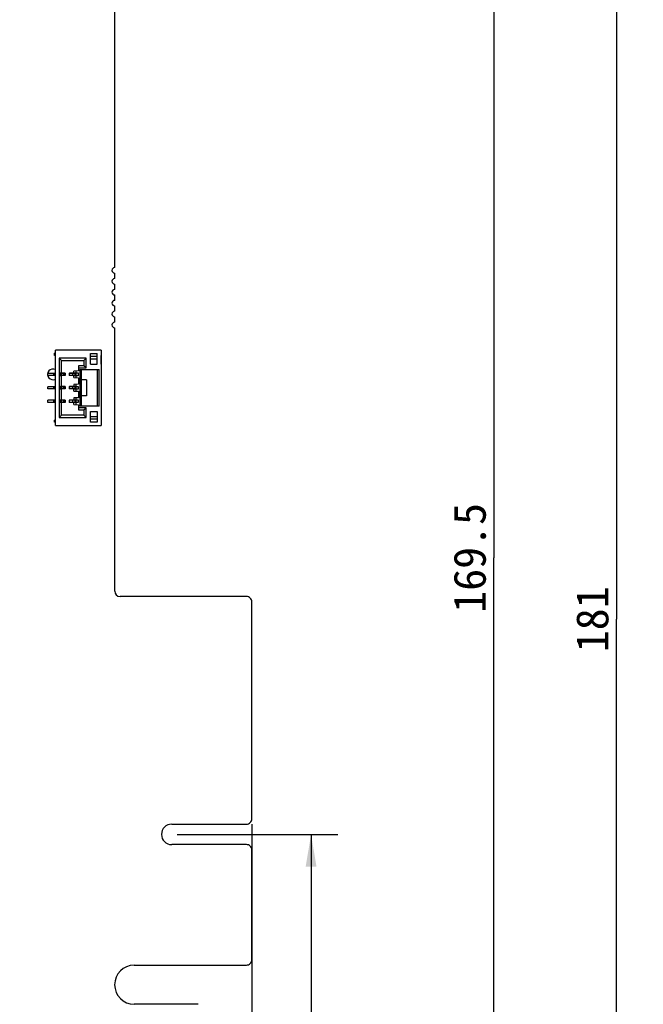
# Model space of a CAD drawing. Header units: millimetres. Extents: x 0 to 420, y 0 to 297.
# Tile 15 of 22: x 232 to 290, y 98 to 189. Entities that reach past the tile are written whole.
import ezdxf
from ezdxf.enums import TextEntityAlignment as Align

# ---------------------------------------------------------------- set-up
doc = ezdxf.new("R2010")
doc.units = ezdxf.units.MM
doc.header["$LTSCALE"] = 23.1
doc.layers.get('0').update_dxf_attribs({"linetype": 'CONTINUOUS'})
doc.layers.add('00_COMPONENTS', color=7, linetype='CONTINUOUS')
doc.layers.add('51__DRAFT_DIMS', color=7, linetype='CONTINUOUS')
doc.styles.get("Standard").update_dxf_attribs({"font": 'simfang.ttf'})
doc.dimstyles.new('DIMSTYLE_1', dxfattribs={"dimtxt": 3, "dimasz": 3, "dimexe": 2.5, "dimexo": 0.5, "dimgap": 0.75, "dimtad": 1, "dimdec": 1, "dimdsep": 46, "dimtxsty": 'STANDARD', "dimblk": '_FILLED', "dimblk1": '_FILLED', "dimblk2": '_FILLED', "dimcen": 0.09, "dimclrt": 3, "dimazin": 2, "dimtp": 0.5, "dimtm": 0.5, "dimtfac": 1, "dimtdec": 1, "dimtofl": 0, "dimtmove": 0, "dimatfit": 3, "dimldrblk": '_FILLED', "dimfxl": 1, "dimtolj": 1, "dimarcsym": 0})
doc.dimstyles.new('DIMSTYLE_2', dxfattribs={"dimtxt": 3, "dimasz": 3, "dimexe": 2.5, "dimexo": 0.5, "dimgap": 0.75, "dimtad": 1, "dimdsep": 46, "dimtxsty": 'STANDARD', "dimblk": '_FILLED', "dimblk1": '_FILLED', "dimblk2": '_FILLED', "dimcen": 0.09, "dimclrt": 3, "dimazin": 2, "dimtp": 0.3, "dimtm": 0.3, "dimtfac": 1, "dimtofl": 0, "dimtmove": 0, "dimatfit": 3, "dimldrblk": '_FILLED', "dimfxl": 1, "dimtolj": 1, "dimarcsym": 0})

# ---------------------------------------------------------------- blocks, each defined once
blk = doc.blocks.new('_FILLED')
at = {"color": 0, "linetype": 'ByBlock'}
blk.add_solid([(0, 0), (-1, 0.167), (-1, -0.167)], dxfattribs=at)
blk = doc.blocks.new('*D1')
at = {"layer": '51__DRAFT_DIMS', "color": 4}
for p, q in [((222.921, 224.182), (278.249, 224.182)), ((275.749, 224.182), (275.749, 139.407)), ((275.749, 54.632), (275.749, 139.407)), ((257.324, 54.632), (278.249, 54.632))]:
    blk.add_line(p, q, dxfattribs=at)
at = {"layer": '51__DRAFT_DIMS', "color": 4, "xscale": 3, "yscale": 3, "zscale": 3}
for p, rotation in [((275.749, 224.182), 90), ((275.749, 54.632), 270)]:
    blk.add_blockref('_FILLED', p, dxfattribs=dict(at, rotation=rotation))
at = {"layer": '51__DRAFT_DIMS', "color": 3}
blk.add_text('169.5', height=3, rotation=90, dxfattribs=at).set_placement((274.999, 139.407), align=Align.CENTER)
blk = doc.blocks.new('*D2')
at = {"layer": '51__DRAFT_DIMS', "color": 4}
for p, q in [((246.301, 113.682), (261.259, 113.682)), ((258.759, 113.682), (258.759, 84.157)), ((258.759, 54.632), (258.759, 84.157))]:
    blk.add_line(p, q, dxfattribs=at)
at = {"layer": '51__DRAFT_DIMS', "color": 4, "xscale": 3, "yscale": 3, "zscale": 3}
for p, rotation in [((258.759, 113.682), 90), ((258.759, 54.632), 270)]:
    blk.add_blockref('_FILLED', p, dxfattribs=dict(at, rotation=rotation))
at = {"layer": '51__DRAFT_DIMS', "color": 3}
blk.add_text('59.05', height=3, rotation=90, dxfattribs=at).set_placement((258.009, 84.157), align=Align.CENTER)
blk = doc.blocks.new('*D3')
at = {"layer": '51__DRAFT_DIMS', "color": 4}
for p, q in [((222.921, 224.182), (289.645, 224.182)), ((287.145, 224.182), (287.145, 133.692)), ((287.145, 43.202), (287.145, 133.692)), ((148.891, 43.202), (289.645, 43.202))]:
    blk.add_line(p, q, dxfattribs=at)
at = {"layer": '51__DRAFT_DIMS', "color": 4, "xscale": 3, "yscale": 3, "zscale": 3}
for p, rotation in [((287.145, 224.182), 90), ((287.145, 43.202), 270)]:
    blk.add_blockref('_FILLED', p, dxfattribs=dict(at, rotation=rotation))
at = {"layer": '51__DRAFT_DIMS', "color": 3}
blk.add_text('181', height=3, rotation=90, dxfattribs=at).set_placement((286.395, 133.692), align=Align.CENTER)
blk = doc.blocks.new('*D4')
at = {"layer": '51__DRAFT_DIMS', "color": 4}
for p, q in [((253.251, 114.632), (253.251, 35.228)), ((148.391, 43.202), (148.391, 35.228)), ((148.391, 37.728), (200.821, 37.728)), ((253.251, 37.728), (200.821, 37.728))]:
    blk.add_line(p, q, dxfattribs=at)
at = {"layer": '51__DRAFT_DIMS', "color": 4, "xscale": 3, "yscale": 3, "zscale": 3, "rotation": 180}
blk.add_blockref('_FILLED', (148.391, 37.728), dxfattribs=at)
at = {"layer": '51__DRAFT_DIMS', "color": 4, "xscale": 3, "yscale": 3, "zscale": 3}
blk.add_blockref('_FILLED', (253.251, 37.728), dxfattribs=at)
at = {"layer": '51__DRAFT_DIMS', "color": 3}
blk.add_text('104.86', height=3, dxfattribs=at).set_placement((200.821, 38.478), align=Align.CENTER)
blk = doc.blocks.new('*D5')
at = {"layer": '51__DRAFT_DIMS', "color": 4}
for p, q in [((253.251, 114.632), (253.251, 25.585)), ((142.101, 56.532), (142.101, 25.585)), ((142.101, 28.085), (197.676, 28.085)), ((253.251, 28.085), (197.676, 28.085))]:
    blk.add_line(p, q, dxfattribs=at)
at = {"layer": '51__DRAFT_DIMS', "color": 4, "xscale": 3, "yscale": 3, "zscale": 3, "rotation": 180}
blk.add_blockref('_FILLED', (142.101, 28.085), dxfattribs=at)
at = {"layer": '51__DRAFT_DIMS', "color": 4, "xscale": 3, "yscale": 3, "zscale": 3}
blk.add_blockref('_FILLED', (253.251, 28.085), dxfattribs=at)
at = {"layer": '51__DRAFT_DIMS', "color": 3}
blk.add_text('111.15', height=3, dxfattribs=at).set_placement((197.676, 28.835), align=Align.CENTER)

msp = doc.modelspace()

# ---------------------------------------------------------------- linework, layer by layer
at = {"layer": '00_COMPONENTS', "color": 7}
for p, q in [((240.501, 166.407), (240.501, 223.682)), ((240.501, 165.391), (240.501, 165.899)), ((240.501, 164.375), (240.501, 164.883)), ((240.501, 163.359), (240.501, 163.867)), ((240.501, 162.343), (240.501, 162.851)), ((240.501, 161.327), (240.501, 161.835)), ((240.501, 136.312), (240.501, 160.819)), ((234.994, 151.73), (234.994, 158.73)), ((239.244, 158.73), (234.994, 158.73)), ((239.244, 158.73), (239.244, 151.73)), ((234.894, 158.24), (234.894, 158.44)), ((234.994, 158.44), (234.894, 158.44)), ((234.994, 158.24), (234.894, 158.24)), ((235.344, 157.98), (235.344, 152.48)), ((237.844, 157.98), (235.344, 157.98)), ((235.544, 157.78), (235.344, 157.98)), ((235.544, 156.61), (235.544, 157.78)), ((235.544, 157.78), (237.644, 157.78)), ((237.844, 157.98), (237.644, 157.78)), ((237.644, 157.78), (237.644, 157.28)), ((237.844, 157.08), (237.844, 157.98)), ((238.264, 158.43), (238.864, 158.43)), ((238.264, 157.43), (238.264, 158.43)), ((238.864, 158.13), (238.264, 158.13)), ((238.264, 157.93), (238.864, 157.93)), ((238.864, 157.43), (238.864, 158.43)), ((239.214, 158.23), (239.244, 158.23)), ((239.214, 158.23), (239.214, 157.43)), ((239.244, 157.83), (239.214, 157.83)), ((237.144, 156.805), (236.714, 156.78)), ((236.714, 156.61), (236.714, 156.78)), ((236.914, 156.169), (236.914, 156.792)), ((237.644, 157.28), (237.144, 157.28)), ((237.144, 157.28), (237.144, 156.805)), ((237.144, 157.08), (237.844, 157.08)), ((237.264, 156.93), (239.064, 156.93)), ((237.264, 156.93), (237.264, 153.53)), ((237.414, 153.53), (237.414, 156.93)), ((237.844, 157.08), (237.644, 157.28)), ((238.264, 157.43), (238.864, 157.43)), ((238.864, 156.93), (238.864, 153.53)), ((239.064, 153.53), (239.064, 156.93)), ((239.244, 157.43), (239.214, 157.43)), ((234.294, 156.37), (234.294, 156.57)), ((234.994, 156.57), (234.294, 156.57)), ((234.994, 156.37), (234.294, 156.37)), ((235.444, 156.35), (235.444, 156.61)), ((235.444, 156.61), (235.544, 156.61)), ((235.544, 156.35), (235.444, 156.35)), ((235.464, 156.37), (235.464, 156.59)), ((235.894, 156.59), (235.464, 156.59)), ((235.889, 156.57), (235.464, 156.57)), ((235.894, 156.37), (235.464, 156.37)), ((235.514, 156.57), (235.514, 156.37)), ((235.544, 155.36), (235.544, 156.35)), ((235.864, 156.57), (235.864, 156.37)), ((235.894, 156.59), (235.894, 156.37)), ((236.601, 156.57), (236.264, 156.57)), ((236.264, 156.57), (236.264, 156.37)), ((236.601, 156.37), (236.264, 156.37)), ((236.914, 156.59), (236.314, 156.59)), ((236.314, 156.57), (236.314, 156.59)), ((236.784, 156.57), (236.601, 156.57)), ((236.784, 156.37), (236.601, 156.37)), ((236.714, 156.61), (237.114, 156.61)), ((237.114, 156.35), (236.714, 156.35)), ((236.714, 156.18), (236.714, 156.35)), ((236.714, 156.18), (237.144, 156.155)), ((236.914, 156.57), (236.784, 156.57)), ((236.784, 156.57), (236.784, 156.37)), ((236.914, 156.37), (236.784, 156.37)), ((237.114, 156.61), (237.114, 156.35)), ((237.144, 156.155), (237.144, 155.555)), ((237.864, 155.98), (237.414, 155.98)), ((237.864, 155.98), (237.864, 154.48)), ((234.994, 155.32), (234.294, 155.32)), ((234.294, 155.12), (234.294, 155.32)), ((234.994, 155.12), (234.294, 155.12)), ((235.444, 155.36), (235.544, 155.36)), ((235.444, 155.1), (235.444, 155.36)), ((235.544, 155.1), (235.444, 155.1)), ((235.894, 155.34), (235.464, 155.34)), ((235.464, 155.12), (235.464, 155.34)), ((235.889, 155.32), (235.464, 155.32)), ((235.894, 155.12), (235.464, 155.12)), ((235.514, 155.32), (235.514, 155.12)), ((235.544, 154.11), (235.544, 155.1)), ((235.864, 155.32), (235.864, 155.12)), ((235.894, 155.34), (235.894, 155.12)), ((236.601, 155.32), (236.264, 155.32)), ((236.264, 155.32), (236.264, 155.12)), ((236.601, 155.12), (236.264, 155.12)), ((236.914, 155.34), (236.314, 155.34)), ((236.314, 155.32), (236.314, 155.34)), ((236.784, 155.32), (236.601, 155.32)), ((236.784, 155.12), (236.601, 155.12)), ((237.144, 155.555), (236.714, 155.53)), ((236.714, 155.53), (236.714, 155.36)), ((236.714, 155.36), (237.114, 155.36)), ((237.114, 155.1), (236.714, 155.1)), ((236.714, 154.93), (236.714, 155.1)), ((236.714, 154.93), (237.144, 154.905)), ((236.914, 155.32), (236.784, 155.32)), ((236.784, 155.32), (236.784, 155.12)), ((236.914, 155.12), (236.784, 155.12)), ((236.914, 154.919), (236.914, 155.542)), ((237.114, 155.36), (237.114, 155.1)), ((237.144, 154.905), (237.144, 154.305)), ((234.994, 154.07), (234.294, 154.07)), ((234.294, 153.87), (234.294, 154.07)), ((235.444, 154.11), (235.544, 154.11)), ((235.444, 153.85), (235.444, 154.11)), ((235.894, 154.09), (235.464, 154.09)), ((235.464, 153.87), (235.464, 154.09)), ((235.889, 154.07), (235.464, 154.07)), ((235.514, 154.07), (235.514, 153.87)), ((235.864, 154.07), (235.864, 153.87)), ((235.894, 154.09), (235.894, 153.87)), ((236.601, 154.07), (236.264, 154.07)), ((236.264, 154.07), (236.264, 153.87)), ((236.914, 154.09), (236.314, 154.09)), ((236.314, 154.07), (236.314, 154.09)), ((236.784, 154.07), (236.601, 154.07)), ((237.144, 154.305), (236.714, 154.28)), ((236.714, 154.28), (236.714, 154.11)), ((236.714, 154.11), (237.114, 154.11)), ((236.914, 154.07), (236.784, 154.07)), ((236.784, 154.07), (236.784, 153.87)), ((236.914, 153.669), (236.914, 154.292)), ((237.114, 154.11), (237.114, 153.85)), ((237.864, 154.48), (237.414, 154.48)), ((234.994, 153.87), (234.294, 153.87)), ((235.544, 153.85), (235.444, 153.85)), ((235.894, 153.87), (235.464, 153.87)), ((235.544, 152.68), (235.544, 153.85)), ((236.601, 153.87), (236.264, 153.87)), ((236.784, 153.87), (236.601, 153.87)), ((237.114, 153.85), (236.714, 153.85)), ((236.714, 153.68), (236.714, 153.85)), ((236.714, 153.68), (237.144, 153.655)), ((236.914, 153.87), (236.784, 153.87)), ((237.144, 153.655), (237.144, 153.18)), ((237.844, 153.38), (237.144, 153.38)), ((237.144, 153.18), (237.644, 153.18)), ((239.064, 153.53), (237.264, 153.53)), ((237.644, 153.18), (237.844, 153.38)), ((237.644, 153.18), (237.644, 152.68)), ((237.844, 152.48), (237.844, 153.38)), ((238.264, 153.03), (238.864, 153.03)), ((238.264, 152.03), (238.264, 153.03)), ((238.864, 153.03), (238.864, 152.03)), ((234.994, 152.22), (234.894, 152.22)), ((234.894, 152.02), (234.894, 152.22)), ((235.344, 152.48), (235.544, 152.68)), ((235.344, 152.48), (237.844, 152.48)), ((237.644, 152.68), (235.544, 152.68)), ((237.644, 152.68), (237.844, 152.48)), ((238.864, 152.53), (238.264, 152.53)), ((238.264, 152.33), (238.864, 152.33)), ((234.994, 152.02), (234.894, 152.02)), ((234.994, 151.73), (239.244, 151.73)), ((238.864, 152.03), (238.264, 152.03)), ((252.751, 135.812), (241.001, 135.812)), ((253.251, 115.132), (253.251, 135.312)), ((245.801, 114.632), (252.751, 114.632)), ((252.751, 112.732), (245.801, 112.732)), ((253.251, 102.022), (253.251, 112.232)), ((242.316, 101.517), (252.751, 101.522)), ((248.251, 97.872), (242.316, 97.872))]:
    msp.add_line(p, q, dxfattribs=at)
at = {"layer": '00_COMPONENTS', "color": 4}
for p, q in [((234.811, 156.57), (234.811, 156.37)), ((234.953, 156.37), (234.953, 156.57)), ((235.472, 156.57), (235.472, 156.37)), ((235.557, 156.37), (235.557, 156.57)), ((235.724, 156.57), (235.724, 156.37)), ((235.814, 156.37), (235.814, 156.57)), ((235.871, 156.37), (235.871, 156.57)), ((235.888, 156.37), (235.888, 156.57)), ((236.281, 156.57), (236.281, 156.37)), ((236.601, 156.37), (236.601, 156.57)), ((236.784, 156.57), (236.784, 156.37)), ((236.903, 156.37), (236.903, 156.57)), ((234.811, 155.32), (234.811, 155.12)), ((234.953, 155.12), (234.953, 155.32)), ((235.472, 155.32), (235.472, 155.12)), ((235.557, 155.12), (235.557, 155.32)), ((235.724, 155.32), (235.724, 155.12)), ((235.814, 155.12), (235.814, 155.32)), ((235.871, 155.12), (235.871, 155.32)), ((235.888, 155.12), (235.888, 155.32)), ((236.281, 155.32), (236.281, 155.12)), ((236.601, 155.12), (236.601, 155.32)), ((236.784, 155.32), (236.784, 155.12)), ((236.903, 155.12), (236.903, 155.32)), ((234.811, 154.07), (234.811, 153.87)), ((234.953, 153.87), (234.953, 154.07)), ((235.472, 154.07), (235.472, 153.87)), ((235.557, 153.87), (235.557, 154.07)), ((235.724, 154.07), (235.724, 153.87)), ((235.814, 153.87), (235.814, 154.07)), ((235.871, 153.87), (235.871, 154.07)), ((235.888, 153.87), (235.888, 154.07)), ((236.281, 154.07), (236.281, 153.87)), ((236.601, 153.87), (236.601, 154.07)), ((236.784, 154.07), (236.784, 153.87)), ((236.903, 153.87), (236.903, 154.07))]:
    msp.add_line(p, q, dxfattribs=at)
at = {"layer": '00_COMPONENTS', "color": 7}
for centre, radius, start, end in [((240.501, 166.153), 0.254, 90, 270), ((240.501, 165.137), 0.254, 90, 270), ((240.501, 164.121), 0.254, 90, 270), ((240.501, 163.105), 0.254, 90, 270), ((240.501, 162.089), 0.254, 90, 270), ((240.501, 161.073), 0.254, 90, 270), ((241.001, 136.312), 0.5, 180.01455, 270.01455), ((252.751, 135.312), 0.5, 359.9875, 90.0125), ((245.801, 113.682), 0.95, 90.004, 269.996), ((252.751, 115.132), 0.5, 269.986, 0.014), ((252.751, 112.232), 0.5, 359.9885, 90.0115), ((252.751, 102.022), 0.5, 269.98395, 359.98695), ((242.316, 99.695), 1.822, 90, 270)]:
    msp.add_arc(centre, radius, start, end, dxfattribs=at)
at = {"layer": '00_COMPONENTS', "color": 4}
msp.add_arc((234.764, 156.48), 0.5, 62.60654, 297.39346, dxfattribs=at)

# ---------------------------------------------------------------- dimensions: what is measured, and where the dimension line sits
at = {"layer": '51__DRAFT_DIMS', "color": 4}
for base, p1, p2, angle, dimstyle, picture, middle in [((287.145, 43.202), (222.421, 224.182), (148.391, 43.202), 270, 'DIMSTYLE_1', '*D3', (287.145, 133.686)), ((275.7494, 54.6324), (222.4206, 224.1822), (256.8242, 54.6324), 270, 'DIMSTYLE_1', '*D1', (275.7494, 139.4835)), ((142.101, 28.085), (253.251, 115.132), (142.101, 57.032), 180, 'DIMSTYLE_2', '*D5', (197.75, 28.085)), ((258.759, 113.682), (257.178, 54.632), (245.801, 113.682), 90, 'DIMSTYLE_2', '*D2', (258.759, 84.111))]:
    dim = msp.add_linear_dim(base=base, p1=p1, p2=p2, angle=angle, dimstyle=dimstyle, dxfattribs=at)
    dim.commit()
    dim.dimension.update_dxf_attribs({"geometry": picture, "text_midpoint": middle, "dimtype": 160})
dim = msp.add_linear_dim(base=(253.251, 37.728), p1=(148.391, 43.702), p2=(253.251, 115.132), dimstyle='DIMSTYLE_2', dxfattribs=at)
dim.commit()
dim.dimension.update_dxf_attribs({"geometry": '*D4', "text_midpoint": (200.924, 37.728), "dimtype": 160})

doc.saveas('drawing.dxf')
